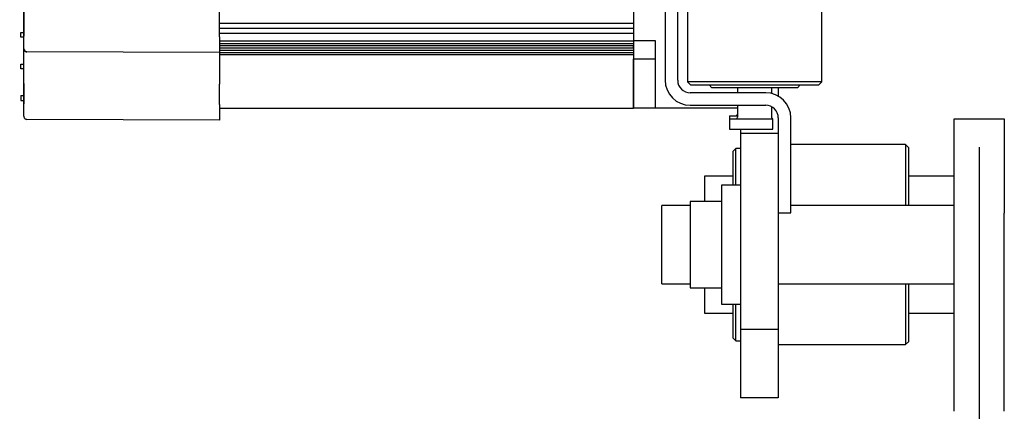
# Model space of a CAD drawing. Header units: millimetres. Extents: x -241 to 2698, y 66 to 2144.
# Tile 42 of 45: x 1180 to 1493, y 1570 to 1695. Entities that reach past the tile are written whole.
import ezdxf

# ---------------------------------------------------------------- set-up
doc = ezdxf.new("R2010")
doc.units = ezdxf.units.MM
doc.dimstyles.get("Standard").update_dxf_attribs({"dimtxt": 20, "dimasz": 10, "dimexe": 9, "dimexo": 9, "dimgap": 10, "dimtad": 0, "dimtih": 1, "dimtoh": 1, "dimdsep": 46, "dimtxsty": 'Standard', "dimcen": 0.09, "dimadec": 0, "dimazin": 0, "dimtfac": 1, "dimtofl": 0, "dimtmove": 0, "dimatfit": 3, "dimfxl": 0, "dimtolj": 1, "dimtzin": 0, "dimarcsym": 0})

# ---------------------------------------------------------------- blocks, each defined once
blk = doc.blocks.new('*D9')
at = {"color": 0, "lineweight": -2}
for p, q in [((851.42, 1694.59), (1066.31, 1694.59)), ((1057.31, 1684.59), (1057.31, 1366.76)), ((1057.31, 1008.94), (1057.31, 1326.76)), ((1474.71, 998.94), (1048.31, 998.94))]:
    blk.add_line(p, q, dxfattribs=at)
at = {"color": 0, "lineweight": 18}
for points in [[(1055.64, 1684.59), (1058.98, 1684.59), (1057.31, 1694.59)], [(1055.64, 1008.94), (1058.98, 1008.94), (1057.31, 998.94)]]:
    blk.add_solid(points, dxfattribs=at)
at = {"layer": 'Defpoints', "color": 0, "lineweight": 18}
for p in [(842.42, 1694.59), (1057.31, 1694.59), (1483.71, 998.94)]:
    blk.add_point(p, dxfattribs=at)
at = {"color": 0, "lineweight": 18, "insert": (1057.31, 1346.76), "char_height": 20, "attachment_point": 5}
blk.add_mtext('\\A1;695', dxfattribs=at)
blk = doc.blocks.new('*D15')
at = {"color": 0, "lineweight": -2}
for p, q in [((1484.86, 1654.05), (1484.86, 869.52)), ((1226.71, 1367.55), (1226.71, 869.52)), ((1236.71, 878.52), (1319.12, 878.52)), ((1474.86, 878.52), (1392.46, 878.52))]:
    blk.add_line(p, q, dxfattribs=at)
at = {"color": 0, "lineweight": 18}
for points in [[(1236.71, 880.19), (1236.71, 876.86), (1226.71, 878.52)], [(1474.86, 880.19), (1474.86, 876.86), (1484.86, 878.52)]]:
    blk.add_solid(points, dxfattribs=at)
at = {"layer": 'Defpoints', "color": 0, "lineweight": 18}
for p in [(1484.86, 1663.05), (1226.71, 1376.55), (1484.86, 878.52)]:
    blk.add_point(p, dxfattribs=at)
at = {"color": 0, "lineweight": 18, "insert": (1355.79, 878.52), "char_height": 20, "attachment_point": 5}
blk.add_mtext('\\A1;258', dxfattribs=at)

msp = doc.modelspace()

# ---------------------------------------------------------------- linework, layer by layer
for p, q in [((1180.99, 1770.411), (1180.99, 1689.37)), ((1180.99, 1689.37), (1180.99, 1770.411)), ((1243.2, 1689.156), (1243.2, 1742.164)), ((1374.965, 1729.457), (1374.965, 1687.825)), ((1384.965, 1699.367), (1384.965, 1675.367)), ((1388.965, 1675.367), (1388.965, 1699.367)), ((1392.065, 1700.067), (1392.065, 1674.867)), ((1434.865, 1674.867), (1434.865, 1700.067)), ((1243.201, 1693.449), (1374.965, 1693.449)), ((1243.201, 1691.949), (1374.965, 1691.949)), ((1179.985, 1690.537), (1180.99, 1690.537)), ((1179.985, 1689.03), (1179.985, 1690.537)), ((1180.99, 1689.03), (1179.985, 1689.03)), ((1180.99, 1685.35), (1180.99, 1689.37)), ((1243.2, 1689.156), (1243.2, 1684.131)), ((1243.201, 1690.349), (1374.965, 1690.349)), ((1180.99, 1674.295), (1180.99, 1685.35)), ((1243.201, 1687.825), (1374.965, 1687.825)), ((1243.201, 1687.045), (1374.965, 1687.045)), ((1243.201, 1686.338), (1374.965, 1686.338)), ((1243.201, 1685.614), (1374.965, 1685.614)), ((1374.965, 1687.825), (1374.965, 1682.156)), ((1381.965, 1687.825), (1374.965, 1687.825)), ((1374.965, 1685.614), (1374.965, 1686.338)), ((1381.965, 1676.448), (1381.965, 1687.825)), ((1243.2, 1684.131), (1181.992, 1684.345)), ((1243.2, 1684.131), (1181.992, 1684.345)), ((1243.2, 1684.131), (1243.2, 1674.082)), ((1243.201, 1684.907), (1374.965, 1684.907)), ((1243.201, 1684.2), (1374.965, 1684.2)), ((1243.201, 1683.509), (1374.965, 1683.509)), ((1243.201, 1683.497), (1374.965, 1683.497)), ((1374.965, 1684.2), (1374.965, 1683.509)), ((1374.965, 1682.156), (1374.965, 1666.448)), ((1374.965, 1682.156), (1381.965, 1682.156)), ((1374.965, 1666.449), (1374.965, 1682.155)), ((1179.985, 1680.487), (1180.99, 1680.487)), ((1179.985, 1678.98), (1179.985, 1680.487)), ((1180.99, 1678.98), (1179.985, 1678.98)), ((1381.965, 1666.448), (1381.965, 1676.448)), ((1180.99, 1674.295), (1180.99, 1667.887)), ((1180.99, 1667.887), (1180.99, 1674.295)), ((1243.2, 1667.673), (1243.2, 1674.082)), ((1392.065, 1674.867), (1393.065, 1673.867)), ((1413.465, 1674.867), (1392.065, 1674.867)), ((1393.065, 1673.867), (1413.465, 1673.867)), ((1398.965, 1673.867), (1399.865, 1672.967)), ((1427.065, 1672.967), (1399.865, 1672.967)), ((1408.015, 1672.968), (1408.015, 1671.368)), ((1434.865, 1674.867), (1413.465, 1674.867)), ((1413.465, 1673.867), (1433.865, 1673.867)), ((1418.915, 1671.126), (1418.915, 1672.968)), ((1420.965, 1672.968), (1420.965, 1670.296)), ((1427.065, 1672.967), (1427.965, 1673.867)), ((1433.865, 1673.867), (1434.865, 1674.867)), ((1179.985, 1670.437), (1180.99, 1670.437)), ((1179.985, 1670.437), (1179.985, 1668.93)), ((1416.965, 1671.367), (1392.965, 1671.367)), ((1179.985, 1668.93), (1180.99, 1668.93)), ((1180.99, 1663.867), (1180.99, 1667.887)), ((1243.2, 1667.673), (1243.2, 1662.649)), ((1243.201, 1666.449), (1374.965, 1666.449)), ((1381.965, 1666.448), (1374.965, 1666.448)), ((1408.015, 1666.448), (1381.965, 1666.448)), ((1408.015, 1666.448), (1381.965, 1666.448)), ((1392.965, 1667.367), (1416.965, 1667.367)), ((1408.015, 1667.367), (1408.015, 1663.567)), ((1418.915, 1663.547), (1418.915, 1666.86)), ((1405.465, 1664.067), (1405.465, 1663.067)), ((1405.465, 1664.067), (1408.014, 1664.067)), ((1405.465, 1663.067), (1405.465, 1659.767)), ((1405.465, 1663.067), (1419.265, 1663.067)), ((1419.265, 1659.767), (1419.265, 1663.067)), ((1420.965, 1663.367), (1420.965, 1657.532)), ((1424.965, 1633.167), (1424.965, 1663.367)), ((1243.2, 1662.649), (1181.992, 1662.862)), ((1243.2, 1662.649), (1181.992, 1662.862)), ((1476.865, 1663.05), (1492.865, 1663.05)), ((1476.865, 1633.05), (1476.865, 1663.05)), ((1476.865, 1663.05), (1492.865, 1663.05)), ((1492.865, 1663.05), (1492.865, 1633.05)), ((1405.465, 1659.767), (1419.265, 1659.767)), ((1408.965, 1659.767), (1408.965, 1658.402)), ((1408.965, 1658.402), (1408.965, 1648.402)), ((1420.965, 1658.402), (1408.965, 1658.402)), ((1420.965, 1657.532), (1420.965, 1648.402)), ((1461.465, 1654.85), (1424.965, 1654.85)), ((1462.465, 1653.85), (1461.465, 1654.85)), ((1461.465, 1654.85), (1461.465, 1635.551)), ((1462.465, 1635.551), (1462.465, 1653.85)), ((1407.465, 1653.65), (1406.465, 1652.65)), ((1406.465, 1652.65), (1406.465, 1642.052)), ((1408.965, 1653.65), (1407.465, 1653.65)), ((1407.465, 1642.051), (1407.465, 1653.65)), ((1408.965, 1648.402), (1408.965, 1604.589)), ((1420.965, 1648.402), (1420.965, 1604.589)), ((1406.467, 1644.8), (1397.465, 1644.8)), ((1397.465, 1644.8), (1397.465, 1636.8)), ((1476.866, 1644.8), (1462.467, 1644.8)), ((1402.965, 1642.05), (1408.965, 1642.05)), ((1402.965, 1642.05), (1408.965, 1642.05)), ((1402.965, 1640.05), (1402.965, 1642.05)), ((1402.965, 1606.05), (1402.965, 1640.05)), ((1392.968, 1635.55), (1383.965, 1635.55)), ((1383.965, 1610.55), (1383.965, 1635.55)), ((1402.964, 1636.8), (1392.965, 1636.8)), ((1392.965, 1636.8), (1392.965, 1623.05)), ((1476.865, 1635.55), (1424.967, 1635.55)), ((1420.965, 1633.167), (1424.965, 1633.167)), ((1476.865, 1570.052), (1476.865, 1633.05)), ((1492.865, 1570.052), (1492.865, 1633.05)), ((1392.965, 1623.05), (1392.965, 1609.3)), ((1383.965, 1610.55), (1392.968, 1610.55)), ((1420.967, 1610.55), (1476.865, 1610.55)), ((1461.465, 1610.55), (1461.465, 1591.25)), ((1462.465, 1592.25), (1462.465, 1610.55)), ((1392.965, 1609.3), (1402.964, 1609.3)), ((1397.465, 1609.3), (1397.465, 1601.3)), ((1402.965, 1604.05), (1402.965, 1606.05)), ((1408.965, 1604.05), (1402.965, 1604.05)), ((1406.465, 1604.049), (1406.465, 1593.45)), ((1407.465, 1592.45), (1407.465, 1604.049)), ((1408.965, 1604.589), (1408.965, 1591.736)), ((1420.965, 1604.589), (1420.965, 1591.736)), ((1397.465, 1601.3), (1406.467, 1601.3)), ((1462.467, 1601.3), (1476.866, 1601.3)), ((1420.965, 1596.109), (1408.965, 1596.109)), ((1406.465, 1593.45), (1407.465, 1592.45)), ((1407.465, 1592.45), (1408.965, 1592.45)), ((1408.965, 1591.736), (1408.965, 1574.306)), ((1420.965, 1591.736), (1420.965, 1574.306)), ((1420.965, 1591.25), (1461.465, 1591.25)), ((1461.465, 1591.25), (1462.465, 1592.25)), ((1420.965, 1574.306), (1408.965, 1574.306))]:
    msp.add_line(p, q)
for centre, radius, start, end in [((1181.995, 1685.35), 1.005, 180, 269.8), ((1392.965, 1675.367), 8, 180, 270), ((1392.965, 1675.367), 4, 180, 270), ((1416.965, 1663.367), 8, 0, 90), ((1416.965, 1663.367), 4, 0, 90), ((1181.995, 1663.867), 1.005, 180, 201.30223), ((1181.995, 1663.867), 1.005, 221.27013, 269.8), ((1407.515, 1664.567), 0.5, 270, 0), ((1407.515, 1663.567), 0.5, 270, 0)]:
    msp.add_arc(centre, radius, start, end)
for points, knots in [([(1181.058, 1684.988), (1181.097, 1684.889), (1181.199, 1684.715), (1181.432, 1684.52), (1181.71, 1684.425), (1181.896, 1684.428), (1181.991, 1684.444)], [0, 0, 0, 0, 0.2477647, 0.5025573, 0.7557743, 1, 1, 1, 1]), ([(1181.058, 1663.505), (1181.097, 1663.406), (1181.199, 1663.232), (1181.432, 1663.037), (1181.71, 1662.942), (1181.896, 1662.945), (1181.991, 1662.961)], [0, 0, 0, 0, 0.2477647, 0.5025573, 0.7557743, 1, 1, 1, 1]), ([(1419.266, 1663.071), (1419.272, 1663.068), (1419.263, 1663.072), (1419.228, 1663.081), (1419.169, 1663.109), (1419.114, 1663.144), (1419.041, 1663.206), (1418.967, 1663.309), (1418.919, 1663.431), (1418.919, 1663.515), (1418.922, 1663.547)], [0, 0, 0, 0, 0.2740591, 0.5131019, 0.5922876, 0.6489556, 0.7188005, 0.8155544, 0.9295448, 1, 1, 1, 1])]:
    msp.add_open_spline(points, degree=3, knots=knots)

# ---------------------------------------------------------------- dimensions: what is measured, and where the dimension line sits
at = {"lineweight": 18}
dim = msp.add_linear_dim(base=(1057.311, 1694.589), p1=(1483.715, 998.937), p2=(842.418, 1694.589), angle=90, text='695', dimstyle='Standard', dxfattribs=at)
dim.commit()
dim.dimension.update_dxf_attribs({"geometry": '*D9', "text_midpoint": (1057.311, 1346.763)})
dim = msp.add_linear_dim(base=(1484.865, 878.525), p1=(1226.715, 1376.55), p2=(1484.865, 1663.05), text='258', dimstyle='Standard', dxfattribs=at)
dim.commit()
dim.dimension.update_dxf_attribs({"geometry": '*D15', "text_midpoint": (1355.79, 878.525)})

doc.saveas('drawing.dxf')
